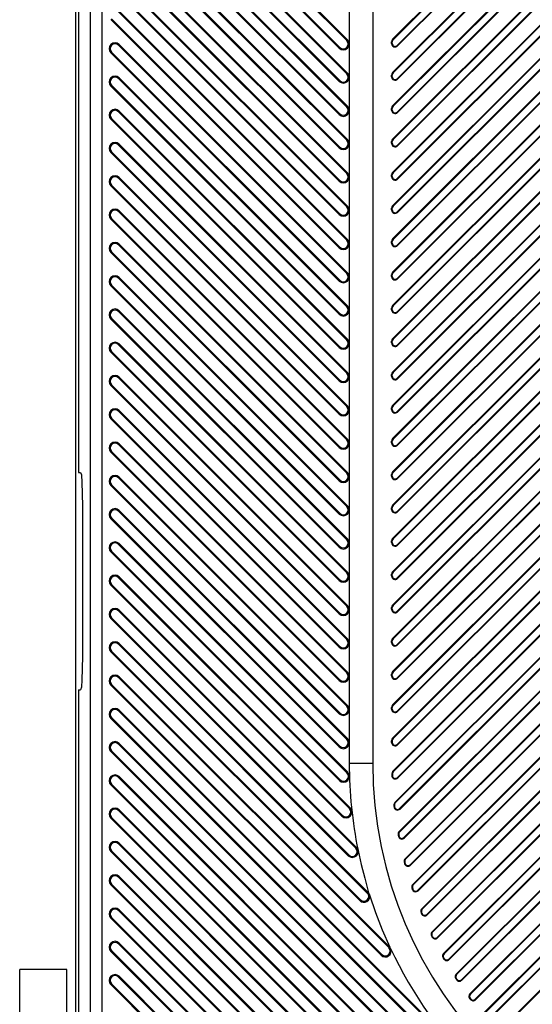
# Model space of a CAD drawing. Header units: millimetres. Extents: x 0 to 559, y 0 to 432.
# Tile 12 of 30: x 264 to 275, y 62 to 83. Entities that reach past the tile are written whole.
import ezdxf

# ---------------------------------------------------------------- set-up
doc = ezdxf.new("R2010")
doc.units = ezdxf.units.MM
doc.header["$LTSCALE"] = 30.734
doc.layers.get('0').update_dxf_attribs({"linetype": 'CONTINUOUS'})

msp = doc.modelspace()

# ---------------------------------------------------------------- linework, layer by layer
at = {"color": 7, "linetype": 'CONTINUOUS'}
for p, q in [((265.2026, 185.2031), (265.2026, 61.4528)), ((265.2661, 185.2032), (265.2661, 73.5136)), ((265.5118, 180.4536), (265.5118, 57.9536)), ((265.7614, 180.4536), (265.7614, 57.9536)), ((271.0161, 117.2649), (271.0161, 67.3286)), ((271.5161, 116.7768), (271.5161, 67.3286)), ((271.938, 82.715), (288.488, 99.265)), ((288.4974, 99.2557), (271.9474, 82.7057)), ((272.0347, 82.583), (288.5847, 99.133)), ((272.0441, 82.5736), (288.5941, 99.1236)), ((271.938, 82.0079), (288.488, 98.5579)), ((288.4974, 98.5486), (271.9474, 81.9986)), ((272.0347, 81.8759), (288.5847, 98.4259)), ((272.0441, 81.8665), (288.5941, 98.4165)), ((271.938, 81.3008), (288.488, 97.8508)), ((288.4974, 97.8415), (271.9474, 81.2915)), ((272.0347, 81.1687), (288.5847, 97.7187)), ((272.0441, 81.1594), (288.5941, 97.7094)), ((271.938, 80.5937), (288.488, 97.1437)), ((288.4974, 97.1344), (271.9474, 80.5844)), ((272.0347, 80.4616), (288.5847, 97.0116)), ((272.0441, 80.4523), (288.5941, 97.0023)), ((271.938, 79.8866), (288.488, 96.4366)), ((288.4974, 96.4272), (271.9474, 79.8772)), ((272.0347, 79.7545), (288.5847, 96.3045)), ((272.0441, 79.7452), (288.5941, 96.2952)), ((271.938, 79.1795), (288.488, 95.7295)), ((288.4974, 95.7201), (271.9474, 79.1701)), ((272.0347, 79.0474), (288.5847, 95.5974)), ((272.0441, 79.0381), (288.5941, 95.5881)), ((271.938, 78.4724), (288.488, 95.0224)), ((288.4974, 95.013), (271.9474, 78.463)), ((272.0347, 78.3403), (288.5847, 94.8903)), ((272.0441, 78.331), (288.5941, 94.881)), ((271.938, 77.7653), (288.488, 94.3153)), ((288.4974, 94.3059), (271.9474, 77.7559)), ((272.0347, 77.6332), (288.5847, 94.1832)), ((272.0441, 77.6239), (288.5941, 94.1739)), ((271.938, 77.0582), (288.488, 93.6082)), ((288.4974, 93.5988), (271.9474, 77.0488)), ((272.0347, 76.9261), (288.5847, 93.4761)), ((272.0441, 76.9168), (288.5941, 93.4668)), ((271.938, 76.3511), (288.488, 92.9011)), ((288.4974, 92.8917), (271.9474, 76.3417)), ((272.0347, 76.219), (288.5847, 92.769)), ((272.0441, 76.2096), (288.5941, 92.7596)), ((271.938, 75.644), (288.488, 92.194)), ((288.4974, 92.1846), (271.9474, 75.6346)), ((272.0347, 75.5119), (288.5847, 92.0619)), ((272.0441, 75.5025), (288.5941, 92.0525)), ((271.938, 74.9369), (288.488, 91.4869)), ((288.4974, 91.4775), (271.9474, 74.9275)), ((272.0347, 74.8048), (288.5847, 91.3548)), ((272.0441, 74.7954), (288.5941, 91.3454)), ((271.938, 74.2297), (288.488, 90.7797)), ((288.4974, 90.7704), (271.9474, 74.2204)), ((272.0347, 74.0977), (288.5847, 90.6477)), ((272.0441, 74.0883), (288.5941, 90.6383)), ((271.938, 73.5226), (288.488, 90.0726)), ((288.4974, 90.0633), (271.9474, 73.5133)), ((272.0347, 73.3906), (288.5847, 89.9406)), ((272.0441, 73.3812), (288.5941, 89.9312)), ((271.938, 72.8155), (288.488, 89.3655)), ((288.4974, 89.3562), (271.9474, 72.8062)), ((272.0347, 72.6835), (288.5847, 89.2335)), ((272.0441, 72.6741), (288.5941, 89.2241)), ((271.938, 72.1084), (288.488, 88.6584)), ((288.4974, 88.6491), (271.9474, 72.0991)), ((272.0347, 71.9764), (288.5847, 88.5264)), ((272.0441, 71.967), (288.5941, 88.517)), ((271.938, 71.4013), (288.488, 87.9513)), ((288.4974, 87.942), (271.9474, 71.392)), ((272.0347, 71.2692), (288.5847, 87.8192)), ((272.0441, 71.2599), (288.5941, 87.8099)), ((270.964, 82.6896), (266.114, 87.5396)), ((266.1295, 87.555), (270.9795, 82.705)), ((265.9527, 87.3783), (270.8027, 82.5283)), ((265.9681, 87.3937), (270.8181, 82.5437)), ((271.938, 70.6942), (288.488, 87.2442)), ((288.4974, 87.2349), (271.9474, 70.6849)), ((272.0347, 70.5621), (288.5847, 87.1121)), ((272.0441, 70.5528), (288.5941, 87.1028)), ((270.964, 81.9825), (266.114, 86.8325)), ((266.1295, 86.8479), (270.9795, 81.9979)), ((265.9527, 86.6712), (270.8027, 81.8212)), ((265.9681, 86.6866), (270.8181, 81.8366)), ((271.938, 69.9871), (288.488, 86.5371)), ((288.4974, 86.5278), (271.9474, 69.9778)), ((272.0347, 69.855), (288.5847, 86.405)), ((272.0441, 69.8457), (288.5941, 86.3957)), ((270.964, 81.2754), (266.114, 86.1254)), ((266.1295, 86.1408), (270.9795, 81.2908)), ((265.9527, 85.964), (270.8027, 81.114)), ((265.9681, 85.9795), (270.8181, 81.1295)), ((271.938, 69.28), (288.488, 85.83)), ((288.4974, 85.8206), (271.9474, 69.2706)), ((272.0347, 69.1479), (288.5847, 85.6979)), ((272.0441, 69.1386), (288.5941, 85.6886)), ((270.964, 80.5682), (266.114, 85.4182)), ((266.1295, 85.4337), (270.9795, 80.5837)), ((265.9527, 85.2569), (270.8027, 80.4069)), ((265.9681, 85.2724), (270.8181, 80.4224)), ((271.938, 68.5729), (288.488, 85.1229)), ((288.4974, 85.1135), (271.9474, 68.5635)), ((272.0347, 68.4408), (288.5847, 84.9908)), ((272.0441, 68.4315), (288.5941, 84.9815)), ((266.1295, 84.7266), (270.9795, 79.8766)), ((265.9527, 84.5498), (270.8027, 79.6998)), ((265.9681, 84.5653), (270.8181, 79.7153)), ((270.964, 79.8611), (266.114, 84.7111)), ((271.938, 67.8658), (288.488, 84.4158)), ((288.4974, 84.4064), (271.9474, 67.8564)), ((272.0347, 67.7337), (288.5847, 84.2837)), ((272.0441, 67.7244), (288.5941, 84.2744)), ((270.964, 79.154), (266.114, 84.004)), ((266.1295, 84.0195), (270.9795, 79.1695)), ((265.9527, 83.8427), (270.8027, 78.9927)), ((265.9681, 83.8582), (270.8181, 79.0082)), ((271.941, 67.1616), (288.488, 83.7087)), ((288.4974, 83.6993), (271.9503, 67.1523)), ((272.0387, 67.0305), (288.5847, 83.5766)), ((272.048, 67.0212), (288.5941, 83.5673)), ((270.964, 78.4469), (266.114, 83.2969)), ((266.1295, 83.3124), (270.9795, 78.4624)), ((265.9527, 83.1356), (270.8027, 78.2856)), ((265.9681, 83.1511), (270.8181, 78.3011)), ((271.9853, 66.4988), (288.488, 83.0016)), ((288.4974, 82.9922), (271.9946, 66.4894)), ((272.0855, 66.3702), (288.5847, 82.8695)), ((272.0948, 66.3609), (288.5941, 82.8602)), ((270.9795, 82.705), (270.964, 82.6896)), ((271.9293, 82.662), (271.9161, 82.662)), ((271.9161, 82.6266), (271.9161, 82.662)), ((271.9293, 82.6266), (271.9293, 82.662)), ((271.9474, 82.7057), (271.938, 82.715)), ((265.9527, 82.4285), (265.9681, 82.444)), ((265.9527, 82.4285), (270.8027, 77.5785)), ((265.9681, 82.444), (270.8181, 77.594)), ((266.114, 82.5898), (266.1295, 82.6053)), ((270.964, 77.7398), (266.114, 82.5898)), ((266.1295, 82.6053), (270.9795, 77.7553)), ((270.8181, 82.5437), (270.8027, 82.5283)), ((271.9161, 82.6266), (271.9293, 82.6266)), ((272.0441, 82.5736), (272.0347, 82.583)), ((272.0751, 65.8816), (288.488, 82.2945)), ((288.4974, 82.2851), (272.0845, 65.8722)), ((271.9474, 81.9986), (271.938, 82.0079)), ((272.1774, 65.755), (288.5847, 82.1624)), ((272.1867, 65.7457), (288.5941, 82.153)), ((266.114, 81.8827), (266.1295, 81.8982)), ((270.964, 77.0327), (266.114, 81.8827)), ((266.1295, 81.8982), (270.9795, 77.0482)), ((270.8181, 81.8366), (270.8027, 81.8212)), ((270.9795, 81.9979), (270.964, 81.9825)), ((271.9293, 81.9549), (271.9161, 81.9549)), ((271.9161, 81.9195), (271.9161, 81.9549)), ((271.9161, 81.9195), (271.9293, 81.9195)), ((271.9293, 81.9195), (271.9293, 81.9549)), ((272.0441, 81.8665), (272.0347, 81.8759)), ((265.9527, 81.7214), (265.9681, 81.7369)), ((265.9527, 81.7214), (270.8027, 76.8714)), ((265.9681, 81.7369), (270.8181, 76.8869)), ((272.2034, 65.3027), (288.488, 81.5874)), ((288.4974, 81.578), (272.2128, 65.2934)), ((272.3075, 65.178), (288.5847, 81.4553)), ((272.3168, 65.1687), (288.5941, 81.4459)), ((266.114, 81.1756), (266.1295, 81.1911)), ((270.964, 76.3256), (266.114, 81.1756)), ((266.1295, 81.1911), (270.9795, 76.3411)), ((270.9795, 81.2908), (270.964, 81.2754)), ((271.9293, 81.2478), (271.9161, 81.2478)), ((271.9161, 81.2124), (271.9161, 81.2478)), ((271.9161, 81.2124), (271.9293, 81.2124)), ((271.9293, 81.2124), (271.9293, 81.2478)), ((271.9474, 81.2915), (271.938, 81.3008)), ((272.0441, 81.1594), (272.0347, 81.1687)), ((265.9527, 81.0143), (265.9681, 81.0298)), ((265.9527, 81.0143), (270.8027, 76.1643)), ((265.9681, 81.0298), (270.8181, 76.1798)), ((270.8181, 81.1295), (270.8027, 81.114)), ((272.3652, 64.7574), (288.488, 80.8803)), ((288.4974, 80.8709), (272.3745, 64.748)), ((270.9795, 80.5837), (270.964, 80.5682)), ((271.9293, 80.5407), (271.9161, 80.5407)), ((271.9161, 80.5053), (271.9161, 80.5407)), ((271.9293, 80.5053), (271.9293, 80.5407)), ((271.9474, 80.5844), (271.938, 80.5937)), ((272.4708, 64.6342), (288.5847, 80.7482)), ((272.4801, 64.6249), (288.5941, 80.7388)), ((266.114, 80.4685), (266.1295, 80.484)), ((270.964, 75.6185), (266.114, 80.4685)), ((266.1295, 80.484), (270.9795, 75.634)), ((270.8181, 80.4224), (270.8027, 80.4069)), ((271.9161, 80.5053), (271.9293, 80.5053)), ((272.0441, 80.4523), (272.0347, 80.4616)), ((265.9527, 80.3072), (265.9681, 80.3227)), ((265.9527, 80.3072), (270.8027, 75.4572)), ((265.9681, 80.3227), (270.8181, 75.4727)), ((272.5568, 64.2419), (288.488, 80.1731)), ((288.4974, 80.1638), (272.5662, 64.2326)), ((272.6638, 64.1202), (288.5847, 80.0411)), ((272.6732, 64.1108), (288.5941, 80.0317)), ((266.114, 79.7614), (266.1295, 79.7769)), ((270.964, 74.9114), (266.114, 79.7614)), ((266.1295, 79.7769), (270.9795, 74.9269)), ((270.8181, 79.7153), (270.8027, 79.6998)), ((270.9795, 79.8766), (270.964, 79.8611)), ((271.9293, 79.8336), (271.9161, 79.8336)), ((271.9161, 79.7982), (271.9161, 79.8336)), ((271.9161, 79.7982), (271.9293, 79.7982)), ((271.9293, 79.7982), (271.9293, 79.8336)), ((271.9474, 79.8772), (271.938, 79.8866)), ((272.0441, 79.7452), (272.0347, 79.7545)), ((265.9527, 79.6001), (265.9681, 79.6156)), ((265.9527, 79.6001), (270.8027, 74.7501)), ((265.9681, 79.6156), (270.8181, 74.7656)), ((272.7757, 63.7537), (288.488, 79.466)), ((288.4974, 79.4567), (272.7851, 63.7444)), ((272.884, 63.6333), (288.5847, 79.334)), ((272.8934, 63.6239), (288.5941, 79.3246)), ((270.9795, 79.1695), (270.964, 79.154)), ((271.9293, 79.1265), (271.9161, 79.1265)), ((271.9161, 79.0911), (271.9161, 79.1265)), ((271.9161, 79.0911), (271.9293, 79.0911)), ((271.9293, 79.0911), (271.9293, 79.1265)), ((271.9474, 79.1701), (271.938, 79.1795)), ((265.9527, 78.893), (265.9681, 78.9084)), ((265.9527, 78.893), (270.8027, 74.043)), ((265.9681, 78.9084), (270.8181, 74.0584)), ((266.114, 79.0543), (266.1295, 79.0698)), ((270.964, 74.2043), (266.114, 79.0543)), ((266.1295, 79.0698), (270.9795, 74.2198)), ((270.8181, 79.0082), (270.8027, 78.9927)), ((272.0441, 79.0381), (272.0347, 79.0474)), ((273.0199, 63.2908), (288.488, 78.7589)), ((288.4974, 78.7496), (273.0293, 63.2815)), ((270.9795, 78.4624), (270.964, 78.4469)), ((271.9474, 78.463), (271.938, 78.4724)), ((273.1295, 63.1716), (288.5847, 78.6269)), ((273.1388, 63.1622), (288.5941, 78.6175)), ((266.114, 78.3472), (266.1295, 78.3626)), ((270.964, 73.4972), (266.114, 78.3472)), ((266.1295, 78.3626), (270.9795, 73.5126)), ((270.8181, 78.3011), (270.8027, 78.2856)), ((271.9293, 78.4194), (271.9161, 78.4194)), ((271.9161, 78.384), (271.9161, 78.4194)), ((271.9161, 78.384), (271.9293, 78.384)), ((271.9293, 78.384), (271.9293, 78.4194)), ((272.0441, 78.331), (272.0347, 78.3403)), ((265.9527, 78.1859), (265.9681, 78.2013)), ((265.9527, 78.1859), (270.8027, 73.3359)), ((265.9681, 78.2013), (270.8181, 73.3513)), ((273.288, 62.8518), (288.488, 78.0518)), ((288.4974, 78.0425), (273.2973, 62.8424)), ((273.3987, 62.7337), (288.5847, 77.9198)), ((273.4081, 62.7244), (288.5941, 77.9104)), ((266.114, 77.6401), (266.1295, 77.6555)), ((270.964, 72.7901), (266.114, 77.6401)), ((266.1295, 77.6555), (270.9795, 72.8055)), ((270.9795, 77.7553), (270.964, 77.7398)), ((271.9293, 77.7122), (271.9161, 77.7122)), ((271.9161, 77.6769), (271.9161, 77.7122)), ((271.9161, 77.6769), (271.9293, 77.6769)), ((271.9293, 77.6769), (271.9293, 77.7122)), ((271.9474, 77.7559), (271.938, 77.7653)), ((272.0441, 77.6239), (272.0347, 77.6332)), ((265.9527, 77.4788), (265.9681, 77.4942)), ((265.9527, 77.4788), (270.8027, 72.6288)), ((265.9681, 77.4942), (270.8181, 72.6442)), ((270.8181, 77.594), (270.8027, 77.5785)), ((273.5789, 62.4356), (288.488, 77.3447)), ((288.4974, 77.3354), (273.5882, 62.4262)), ((273.6907, 62.3186), (288.5847, 77.2126)), ((273.7001, 62.3093), (288.5941, 77.2033)), ((270.9795, 77.0482), (270.964, 77.0327)), ((271.9293, 77.0051), (271.9161, 77.0051)), ((271.9161, 76.9698), (271.9161, 77.0051)), ((271.9293, 76.9698), (271.9293, 77.0051)), ((271.9474, 77.0488), (271.938, 77.0582)), ((265.9527, 76.7717), (265.9681, 76.7871)), ((265.9681, 76.7871), (270.8181, 71.9371)), ((266.114, 76.933), (266.1295, 76.9484)), ((270.964, 72.083), (266.114, 76.933)), ((266.1295, 76.9484), (270.9795, 72.0984)), ((270.8181, 76.8869), (270.8027, 76.8714)), ((271.9161, 76.9698), (271.9293, 76.9698)), ((272.0441, 76.9168), (272.0347, 76.9261)), ((265.9527, 76.7717), (270.8027, 71.9217)), ((273.8918, 62.0414), (288.488, 76.6376)), ((288.4974, 76.6283), (273.9012, 62.0321)), ((274.0048, 61.9255), (288.5847, 76.5055)), ((274.0141, 61.9162), (288.5941, 76.4962)), ((266.114, 76.2259), (266.1295, 76.2413)), ((270.964, 71.3759), (266.114, 76.2259)), ((266.1295, 76.2413), (270.9795, 71.3913)), ((270.8181, 76.1798), (270.8027, 76.1643)), ((270.9795, 76.3411), (270.964, 76.3256)), ((271.9293, 76.298), (271.9161, 76.298)), ((271.9161, 76.2627), (271.9161, 76.298)), ((271.9161, 76.2627), (271.9293, 76.2627)), ((271.9293, 76.2627), (271.9293, 76.298)), ((271.9474, 76.3417), (271.938, 76.3511)), ((272.0441, 76.2096), (272.0347, 76.219)), ((265.9527, 76.0646), (265.9681, 76.08)), ((265.9527, 76.0646), (270.8027, 71.2146)), ((265.9681, 76.08), (270.8181, 71.23)), ((274.2264, 61.6689), (288.488, 75.9305)), ((288.4974, 75.9212), (274.2357, 61.6595)), ((266.114, 75.5188), (266.1295, 75.5342)), ((266.1295, 75.5342), (270.9795, 70.6842)), ((270.9795, 75.634), (270.964, 75.6185)), ((271.9293, 75.5909), (271.9161, 75.5909)), ((271.9161, 75.5556), (271.9161, 75.5909)), ((271.9161, 75.5556), (271.9293, 75.5556)), ((271.9293, 75.5556), (271.9293, 75.5909)), ((271.9474, 75.6346), (271.938, 75.644)), ((265.9527, 75.3574), (265.9681, 75.3729)), ((265.9527, 75.3574), (270.8027, 70.5074)), ((265.9681, 75.3729), (270.8181, 70.5229)), ((270.964, 70.6688), (266.114, 75.5188)), ((270.8181, 75.4727), (270.8027, 75.4572)), ((272.0441, 75.5025), (272.0347, 75.5119)), ((270.9795, 74.9269), (270.964, 74.9114)), ((271.9474, 74.9275), (271.938, 74.9369)), ((266.114, 74.8116), (266.1295, 74.8271)), ((270.964, 69.9616), (266.114, 74.8116)), ((266.1295, 74.8271), (270.9795, 69.9771)), ((270.8181, 74.7656), (270.8027, 74.7501)), ((271.9293, 74.8838), (271.9161, 74.8838)), ((271.9161, 74.8485), (271.9161, 74.8838)), ((271.9161, 74.8485), (271.9293, 74.8485)), ((271.9293, 74.8485), (271.9293, 74.8838)), ((272.0441, 74.7954), (272.0347, 74.8048)), ((265.9527, 74.6503), (265.9681, 74.6658)), ((265.9527, 74.6503), (270.8027, 69.8003)), ((265.9681, 74.6658), (270.8181, 69.8158)), ((266.114, 74.1045), (266.1295, 74.12)), ((270.964, 69.2545), (266.114, 74.1045)), ((266.1295, 74.12), (270.9795, 69.27)), ((270.8181, 74.0584), (270.8027, 74.043)), ((270.9795, 74.2198), (270.964, 74.2043)), ((271.9293, 74.1767), (271.9161, 74.1767)), ((271.9161, 74.1414), (271.9161, 74.1767)), ((271.9161, 74.1414), (271.9293, 74.1414)), ((271.9293, 74.1414), (271.9293, 74.1767)), ((271.9474, 74.2204), (271.938, 74.2297)), ((272.0441, 74.0883), (272.0347, 74.0977)), ((265.9527, 73.9432), (265.9681, 73.9587)), ((265.9527, 73.9432), (270.8027, 69.0932)), ((265.9681, 73.9587), (270.8181, 69.1087)), ((265.2661, 73.5136), (265.3109, 73.5136)), ((270.9795, 73.5126), (270.964, 73.4972)), ((271.9293, 73.4696), (271.9161, 73.4696)), ((271.9161, 73.4343), (271.9161, 73.4696)), ((271.9161, 73.4343), (271.9293, 73.4343)), ((271.9293, 73.4343), (271.9293, 73.4696)), ((271.9474, 73.5133), (271.938, 73.5226)), ((265.9527, 73.2361), (265.9681, 73.2516)), ((265.9527, 73.2361), (270.8027, 68.3861)), ((265.9681, 73.2516), (270.8181, 68.4016)), ((266.114, 73.3974), (266.1295, 73.4129)), ((270.964, 68.5474), (266.114, 73.3974)), ((266.1295, 73.4129), (270.9795, 68.5629)), ((270.8181, 73.3513), (270.8027, 73.3359)), ((272.0441, 73.3812), (272.0347, 73.3906)), ((270.9795, 72.8055), (270.964, 72.7901)), ((271.9474, 72.8062), (271.938, 72.8155)), ((265.3489, 72.7886), (265.3489, 69.6186)), ((266.114, 72.6903), (266.1295, 72.7058)), ((270.964, 67.8403), (266.114, 72.6903)), ((266.1295, 72.7058), (270.9795, 67.8558)), ((270.8181, 72.6442), (270.8027, 72.6288)), ((271.9293, 72.7625), (271.9161, 72.7625)), ((271.9161, 72.7271), (271.9161, 72.7625)), ((271.9161, 72.7271), (271.9293, 72.7271)), ((271.9293, 72.7271), (271.9293, 72.7625)), ((272.0441, 72.6741), (272.0347, 72.6835)), ((265.9527, 72.529), (265.9681, 72.5445)), ((265.9527, 72.529), (270.8027, 67.679)), ((265.9681, 72.5445), (270.8181, 67.6945)), ((266.114, 71.9832), (266.1295, 71.9987)), ((270.9679, 67.1293), (266.114, 71.9832)), ((266.1295, 71.9987), (270.9834, 67.1447)), ((270.9795, 72.0984), (270.964, 72.083)), ((271.9293, 72.0554), (271.9161, 72.0554)), ((271.9161, 72.02), (271.9161, 72.0554)), ((271.9161, 72.02), (271.9293, 72.02)), ((271.9293, 72.02), (271.9293, 72.0554)), ((271.9474, 72.0991), (271.938, 72.1084)), ((272.0441, 71.967), (272.0347, 71.9764)), ((265.9527, 71.8219), (265.9681, 71.8374)), ((265.9527, 71.8219), (270.8066, 66.968)), ((265.9681, 71.8374), (270.8221, 66.9834)), ((270.8181, 71.9371), (270.8027, 71.9217)), ((270.9795, 71.3913), (270.964, 71.3759)), ((271.9293, 71.3483), (271.9161, 71.3483)), ((271.9161, 71.3129), (271.9161, 71.3483)), ((271.9293, 71.3129), (271.9293, 71.3483)), ((271.9474, 71.392), (271.938, 71.4013)), ((265.9527, 71.1148), (265.9681, 71.1303)), ((265.9681, 71.1303), (270.8752, 66.2232)), ((266.114, 71.2761), (266.1295, 71.2916)), ((271.021, 66.3691), (266.114, 71.2761)), ((266.1295, 71.2916), (271.0365, 66.3846)), ((270.8181, 71.23), (270.8027, 71.2146)), ((271.9161, 71.3129), (271.9293, 71.3129)), ((272.0441, 71.2599), (272.0347, 71.2692)), ((265.9527, 71.1148), (270.8597, 66.2078)), ((266.114, 70.569), (266.1295, 70.5845)), ((271.1526, 65.5304), (266.114, 70.569)), ((266.1295, 70.5845), (271.1681, 65.5458)), ((270.8181, 70.5229), (270.8027, 70.5074)), ((270.9795, 70.6842), (270.964, 70.6688)), ((271.9293, 70.6412), (271.9161, 70.6412)), ((271.9161, 70.6058), (271.9161, 70.6412)), ((271.9161, 70.6058), (271.9293, 70.6058)), ((271.9293, 70.6058), (271.9293, 70.6412)), ((271.9474, 70.6849), (271.938, 70.6942)), ((272.0441, 70.5528), (272.0347, 70.5621)), ((265.9527, 70.4077), (265.9681, 70.4232)), ((265.9527, 70.4077), (270.9913, 65.3691)), ((265.9681, 70.4232), (271.0068, 65.3845)), ((266.114, 69.8619), (266.1295, 69.8774)), ((266.1295, 69.8774), (271.4254, 64.5814)), ((270.9795, 69.9771), (270.964, 69.9616)), ((271.9293, 69.9341), (271.9161, 69.9341)), ((271.9161, 69.8987), (271.9161, 69.9341)), ((271.9161, 69.8987), (271.9293, 69.8987)), ((271.9293, 69.8987), (271.9293, 69.9341)), ((271.9474, 69.9778), (271.938, 69.9871)), ((265.9527, 69.7006), (265.9681, 69.7161)), ((265.9527, 69.7006), (271.2386, 64.4147)), ((265.9681, 69.7161), (271.2541, 64.4301)), ((271.3999, 64.576), (266.114, 69.8619)), ((270.8181, 69.8158), (270.8027, 69.8003)), ((272.0441, 69.8457), (272.0347, 69.855)), ((270.9795, 69.27), (270.964, 69.2545)), ((271.9474, 69.2706), (271.938, 69.28)), ((266.114, 69.1548), (266.1295, 69.1703)), ((271.8538, 63.415), (266.114, 69.1548)), ((266.1295, 69.1703), (271.8764, 63.4233)), ((270.8181, 69.1087), (270.8027, 69.0932)), ((271.9293, 69.227), (271.9161, 69.227)), ((271.9161, 69.1916), (271.9161, 69.227)), ((271.9161, 69.1916), (271.9293, 69.1916)), ((271.9293, 69.1916), (271.9293, 69.227)), ((272.0441, 69.1386), (272.0347, 69.1479)), ((265.2661, 68.8936), (265.3109, 68.8936)), ((265.2661, 68.8936), (265.2661, 61.4528)), ((265.9527, 68.9935), (265.9681, 69.0089)), ((265.9527, 68.9935), (271.6925, 63.2536)), ((265.9681, 69.0089), (271.708, 63.2691)), ((266.114, 68.4477), (266.1295, 68.4632)), ((273.029, 61.5326), (266.114, 68.4477)), ((266.1295, 68.4632), (273.0454, 61.5472)), ((270.9795, 68.5629), (270.964, 68.5474)), ((271.9293, 68.5199), (271.9161, 68.5199)), ((271.9161, 68.4845), (271.9161, 68.5199)), ((271.9161, 68.4845), (271.9293, 68.4845)), ((271.9293, 68.4845), (271.9293, 68.5199)), ((271.9474, 68.5635), (271.938, 68.5729)), ((272.0441, 68.4315), (272.0347, 68.4408)), ((265.9527, 68.2864), (265.9681, 68.3018)), ((265.9527, 68.2864), (276.2855, 57.9536)), ((265.9681, 68.3018), (277.2638, 57.0062)), ((270.8181, 68.4016), (270.8027, 68.3861)), ((270.9795, 67.8558), (270.964, 67.8403)), ((271.9293, 67.8128), (271.9161, 67.8128)), ((271.9161, 67.7774), (271.9161, 67.8128)), ((271.9293, 67.8128), (271.9293, 67.7774)), ((271.9474, 67.8564), (271.938, 67.8658)), ((265.9527, 67.5793), (265.9681, 67.5947)), ((265.9527, 67.5793), (275.5784, 57.9536)), ((265.9681, 67.5947), (276.5566, 57.0062)), ((266.114, 67.7406), (266.1295, 67.756)), ((276.7025, 57.1521), (266.114, 67.7406)), ((266.1295, 67.756), (275.9319, 57.9536)), ((270.8181, 67.6945), (270.8027, 67.679)), ((271.9161, 67.7774), (271.9293, 67.7774)), ((272.0441, 67.7244), (272.0347, 67.7337)), ((271.5161, 67.3286), (271.0161, 67.3286)), ((271.9503, 67.1523), (271.941, 67.1616)), ((266.114, 67.0335), (266.1295, 67.0489)), ((275.9954, 57.1521), (266.114, 67.0335)), ((266.1295, 67.0489), (275.2248, 57.9536)), ((270.8221, 66.9834), (270.8066, 66.968)), ((270.9834, 67.1447), (270.9679, 67.1293)), ((271.9322, 67.1069), (271.919, 67.1066)), ((271.92, 67.0719), (271.9332, 67.0723)), ((272.048, 67.0212), (272.0387, 67.0305)), ((265.9527, 66.8722), (265.9681, 66.8876)), ((265.9527, 66.8722), (274.8713, 57.9536)), ((265.9681, 66.8876), (275.8495, 57.0062)), ((266.114, 66.3264), (266.1295, 66.3418)), ((275.2883, 57.1521), (266.114, 66.3264)), ((266.1295, 66.3418), (274.5177, 57.9536)), ((271.0365, 66.3846), (271.021, 66.3691)), ((271.9769, 66.4392), (271.9637, 66.4378)), ((271.9672, 66.4056), (271.9804, 66.4071)), ((271.9946, 66.4894), (271.9853, 66.4988)), ((272.0948, 66.3609), (272.0855, 66.3702)), ((265.9527, 66.1651), (265.9681, 66.1805)), ((265.9527, 66.1651), (274.1641, 57.9536)), ((265.9681, 66.1805), (275.1424, 57.0062)), ((270.8752, 66.2232), (270.8597, 66.2078)), ((272.0674, 65.8173), (272.0544, 65.8149)), ((272.06, 65.7849), (272.073, 65.7873)), ((272.0845, 65.8722), (272.0751, 65.8816)), ((272.1867, 65.7457), (272.1774, 65.755)), ((266.114, 65.6193), (266.1295, 65.6347)), ((274.5812, 57.1521), (266.114, 65.6193)), ((266.1295, 65.6347), (273.8106, 57.9536)), ((271.1681, 65.5458), (271.1526, 65.5304)), ((265.9527, 65.4579), (265.9681, 65.4734)), ((265.9527, 65.4579), (273.457, 57.9536)), ((265.9681, 65.4734), (274.4353, 57.0062)), ((271.0068, 65.3845), (270.9913, 65.3691)), ((272.2128, 65.2934), (272.2034, 65.3027)), ((272.1967, 65.2342), (272.1839, 65.2309)), ((272.1913, 65.2026), (272.204, 65.206)), ((272.3168, 65.1687), (272.3075, 65.178)), ((266.114, 64.9122), (266.1295, 64.9276)), ((273.8741, 57.1521), (266.114, 64.9122)), ((266.1295, 64.9276), (273.1035, 57.9536)), ((265.9527, 64.7508), (265.9681, 64.7663)), ((265.9527, 64.7508), (272.7499, 57.9536)), ((265.9681, 64.7663), (273.7282, 57.0062)), ((272.3596, 64.6848), (272.3471, 64.6806)), ((272.356, 64.6539), (272.3686, 64.6581)), ((272.3745, 64.748), (272.3652, 64.7574)), ((271.4154, 64.5914), (271.3999, 64.576)), ((272.4801, 64.6249), (272.4708, 64.6342)), ((271.2541, 64.4301), (271.2386, 64.4147)), ((272.5662, 64.2326), (272.5568, 64.2419)), ((265.9527, 64.0437), (265.9681, 64.0592)), ((265.9527, 64.0437), (272.0428, 57.9536)), ((265.9681, 64.0592), (273.0211, 57.0062)), ((266.114, 64.205), (266.1295, 64.2205)), ((273.167, 57.1521), (266.114, 64.205)), ((266.1295, 64.2205), (272.3964, 57.9536)), ((272.5527, 64.1654), (272.5404, 64.1604)), ((272.5509, 64.1352), (272.5631, 64.1402)), ((272.6732, 64.1108), (272.6638, 64.1202)), ((272.7732, 63.6736), (272.7613, 63.6678)), ((272.7731, 63.6438), (272.7849, 63.6497)), ((272.7851, 63.7444), (272.7757, 63.7537)), ((272.8934, 63.6239), (272.884, 63.6333)), ((266.114, 63.4979), (266.1295, 63.5134)), ((272.4599, 57.1521), (266.114, 63.4979)), ((266.1295, 63.5134), (271.6893, 57.9536)), ((271.8693, 63.4304), (271.8538, 63.415)), ((265.9527, 63.3366), (265.9681, 63.3521)), ((265.9527, 63.3366), (271.3357, 57.9536)), ((265.9681, 63.3521), (272.314, 57.0062)), ((271.708, 63.2691), (271.6925, 63.2536)), ((273.0192, 63.2072), (273.0078, 63.2007)), ((273.0293, 63.2815), (273.0199, 63.2908)), ((273.0207, 63.178), (273.0322, 63.1846)), ((273.1388, 63.1622), (273.1295, 63.1716)), ((265.0161, 62.9536), (264.0161, 62.9536)), ((264.0161, 52.4536), (264.0161, 62.9536)), ((265.0161, 52.4536), (265.0161, 62.9536)), ((266.114, 62.7908), (266.1295, 62.8063)), ((271.7527, 57.1521), (266.114, 62.7908)), ((266.1295, 62.8063), (270.9822, 57.9536)), ((273.2893, 62.7649), (273.2783, 62.7577)), ((273.2973, 62.8424), (273.288, 62.8518)), ((265.9527, 62.6295), (265.9681, 62.645)), ((265.9527, 62.6295), (270.6286, 57.9536)), ((265.9681, 62.645), (271.6069, 57.0062)), ((273.2924, 62.7362), (273.3034, 62.7434)), ((273.4081, 62.7244), (273.3987, 62.7337)), ((273.5824, 62.3456), (273.5718, 62.3377)), ((273.5882, 62.4262), (273.5789, 62.4356)), ((273.587, 62.3173), (273.5976, 62.3252)), ((273.7001, 62.3093), (273.6907, 62.3186))]:
    msp.add_line(p, q, dxfattribs=at)
for points in [[(265.3109, 73.5136), (265.3255, 73.4583), (265.3378, 73.301), (265.346, 73.0659), (265.3489, 72.7886)], [(265.3489, 69.6186), (265.346, 69.3413), (265.3378, 69.1061), (265.3255, 68.9489), (265.3109, 68.8936)], [(271.2022, 65.4824), (271.268, 65.1844), (271.3437, 64.8887), (271.4254, 64.5814)], [(271.4145, 64.5905), (271.4291, 64.5741), (271.4387, 64.5589), (271.4462, 64.5407)], [(271.4462, 64.5407), (271.5736, 64.1656), (271.717, 63.7964), (271.8764, 63.4233)], [(271.8688, 63.4299), (271.8792, 63.4188), (271.8872, 63.4077), (271.894, 63.3952)]]:
    msp.add_lwpolyline(points, dxfattribs=at)
for centre, radius, start, end in [((266.0411, 82.5169), 0.125, 45, 225), ((270.8911, 82.6166), 0.125, 225, 45), ((270.8911, 82.6166), 0.1031, 225, 45), ((271.9911, 82.662), 0.075, 135, 180), ((271.9911, 82.662), 0.0618, 135, 180), ((266.0411, 82.5169), 0.1031, 45, 225), ((271.9911, 82.6266), 0.075, 180, 315), ((271.9911, 82.6266), 0.0618, 180, 315), ((271.9911, 81.9549), 0.075, 135, 180), ((266.0411, 81.8098), 0.125, 45, 225), ((266.0411, 81.8098), 0.1031, 45, 225), ((270.8911, 81.9095), 0.125, 225, 45), ((270.8911, 81.9095), 0.1031, 225, 45), ((271.9911, 81.9195), 0.075, 180, 315), ((271.9911, 81.9549), 0.0618, 135, 180), ((271.9911, 81.9195), 0.0618, 180, 315), ((266.0411, 81.1027), 0.125, 45, 225), ((266.0411, 81.1027), 0.1031, 45, 225), ((270.8911, 81.2024), 0.125, 225, 45), ((270.8911, 81.2024), 0.1031, 225, 45), ((271.9911, 81.2478), 0.075, 135, 180), ((271.9911, 81.2124), 0.075, 180, 315), ((271.9911, 81.2478), 0.0618, 135, 180), ((271.9911, 81.2124), 0.0618, 180, 315), ((270.8911, 80.4953), 0.125, 225, 45), ((270.8911, 80.4953), 0.1031, 225, 45), ((271.9911, 80.5407), 0.075, 135, 180), ((271.9911, 80.5407), 0.0618, 135, 180), ((266.0411, 80.3956), 0.125, 45, 225), ((266.0411, 80.3956), 0.1031, 45, 225), ((271.9911, 80.5053), 0.075, 180, 315), ((271.9911, 80.5053), 0.0618, 180, 315), ((266.0411, 79.6885), 0.125, 45, 225), ((266.0411, 79.6885), 0.1031, 45, 225), ((270.8911, 79.7882), 0.125, 225, 45), ((270.8911, 79.7882), 0.1031, 225, 45), ((271.9911, 79.8336), 0.075, 135, 180), ((271.9911, 79.7982), 0.075, 180, 315), ((271.9911, 79.8336), 0.0618, 135, 180), ((271.9911, 79.7982), 0.0618, 180, 315), ((266.0411, 78.9814), 0.125, 45, 225), ((266.0411, 78.9814), 0.1031, 45, 225), ((270.8911, 79.0811), 0.125, 225, 45), ((270.8911, 79.0811), 0.1031, 225, 45), ((271.9911, 79.1265), 0.075, 135, 180), ((271.9911, 79.0911), 0.075, 180, 315), ((271.9911, 79.1265), 0.0618, 135, 180), ((271.9911, 79.0911), 0.0618, 180, 315), ((270.8911, 78.374), 0.125, 225, 45), ((271.9911, 78.4194), 0.075, 135, 180), ((271.9911, 78.4194), 0.0618, 135, 180), ((266.0411, 78.2743), 0.125, 45, 225), ((266.0411, 78.2743), 0.1031, 45, 225), ((270.8911, 78.374), 0.1031, 225, 45), ((271.9911, 78.384), 0.075, 180, 315), ((271.9911, 78.384), 0.0618, 180, 315), ((266.0411, 77.5672), 0.125, 45, 225), ((266.0411, 77.5672), 0.1031, 45, 225), ((270.8911, 77.6669), 0.125, 225, 45), ((270.8911, 77.6669), 0.1031, 225, 45), ((271.9911, 77.7122), 0.075, 135, 180), ((271.9911, 77.6769), 0.075, 180, 315), ((271.9911, 77.7122), 0.0618, 135, 180), ((271.9911, 77.6769), 0.0618, 180, 315), ((266.0411, 76.86), 0.125, 45, 225), ((270.8911, 76.9598), 0.125, 225, 45), ((270.8911, 76.9598), 0.1031, 225, 45), ((271.9911, 77.0051), 0.075, 135, 180), ((271.9911, 77.0051), 0.0618, 135, 180), ((266.0411, 76.86), 0.1031, 45, 225), ((271.9911, 76.9698), 0.075, 180, 315), ((271.9911, 76.9698), 0.0618, 180, 315), ((266.0411, 76.1529), 0.125, 45, 225), ((266.0411, 76.1529), 0.1031, 45, 225), ((270.8911, 76.2527), 0.125, 225, 45), ((270.8911, 76.2527), 0.1031, 225, 45), ((271.9911, 76.298), 0.075, 135, 180), ((271.9911, 76.2627), 0.075, 180, 315), ((271.9911, 76.298), 0.0618, 135, 180), ((271.9911, 76.2627), 0.0618, 180, 315), ((266.0411, 75.4458), 0.125, 45, 225), ((266.0411, 75.4458), 0.1031, 45, 225), ((270.8911, 75.5456), 0.125, 225, 45), ((270.8911, 75.5456), 0.1031, 225, 45), ((271.9911, 75.5909), 0.075, 135, 180), ((271.9911, 75.5556), 0.075, 180, 315), ((271.9911, 75.5909), 0.0618, 135, 180), ((271.9911, 75.5556), 0.0618, 180, 315), ((270.8911, 74.8385), 0.125, 225, 45), ((270.8911, 74.8385), 0.1031, 225, 45), ((271.9911, 74.8838), 0.075, 135, 180), ((271.9911, 74.8838), 0.0618, 135, 180), ((266.0411, 74.7387), 0.125, 45, 225), ((266.0411, 74.7387), 0.1031, 45, 225), ((271.9911, 74.8485), 0.075, 180, 315), ((271.9911, 74.8485), 0.0618, 180, 315), ((266.0411, 74.0316), 0.125, 45, 225), ((266.0411, 74.0316), 0.1031, 45, 225), ((270.8911, 74.1314), 0.125, 225, 45), ((270.8911, 74.1314), 0.1031, 225, 45), ((271.9911, 74.1767), 0.075, 135, 180), ((271.9911, 74.1414), 0.075, 180, 315), ((271.9911, 74.1767), 0.0618, 135, 180), ((271.9911, 74.1414), 0.0618, 180, 315), ((266.0411, 73.3245), 0.125, 45, 225), ((270.8911, 73.4243), 0.125, 225, 45), ((270.8911, 73.4243), 0.1031, 225, 45), ((271.9911, 73.4696), 0.075, 135, 180), ((271.9911, 73.4343), 0.075, 180, 315), ((271.9911, 73.4696), 0.0618, 135, 180), ((271.9911, 73.4343), 0.0618, 180, 315), ((266.0411, 73.3245), 0.1031, 45, 225), ((270.8911, 72.7172), 0.125, 225, 45), ((271.9911, 72.7625), 0.075, 135, 180), ((271.9911, 72.7625), 0.0618, 135, 180), ((266.0411, 72.6174), 0.125, 45, 225), ((266.0411, 72.6174), 0.1031, 45, 225), ((270.8911, 72.7172), 0.1031, 225, 45), ((271.9911, 72.7271), 0.075, 180, 315), ((271.9911, 72.7271), 0.0618, 180, 315), ((266.0411, 71.9103), 0.125, 45, 225), ((266.0411, 71.9103), 0.1031, 45, 225), ((270.8911, 72.01), 0.125, 225, 45), ((270.8911, 72.01), 0.1031, 225, 45), ((271.9911, 72.0554), 0.075, 135, 180), ((271.9911, 72.02), 0.075, 180, 315), ((271.9911, 72.0554), 0.0618, 135, 180), ((271.9911, 72.02), 0.0618, 180, 315), ((270.8911, 71.3029), 0.125, 225, 45), ((270.8911, 71.3029), 0.1031, 225, 45), ((271.9911, 71.3483), 0.075, 135, 180), ((271.9911, 71.3483), 0.0618, 135, 180), ((266.0411, 71.2032), 0.125, 45, 225), ((266.0411, 71.2032), 0.1031, 45, 225), ((271.9911, 71.3129), 0.075, 180, 315), ((271.9911, 71.3129), 0.0618, 180, 315), ((266.0411, 70.4961), 0.125, 45, 225), ((266.0411, 70.4961), 0.1031, 45, 225), ((270.8911, 70.5958), 0.125, 225, 45), ((270.8911, 70.5958), 0.1031, 225, 45), ((271.9911, 70.6412), 0.075, 135, 180), ((271.9911, 70.6058), 0.075, 180, 315), ((271.9911, 70.6412), 0.0618, 135, 180), ((271.9911, 70.6058), 0.0618, 180, 315), ((266.0411, 69.789), 0.125, 45, 225), ((266.0411, 69.789), 0.1031, 45, 225), ((270.8911, 69.8887), 0.125, 225, 45), ((270.8911, 69.8887), 0.1031, 225, 45), ((271.9911, 69.9341), 0.075, 135, 180), ((271.9911, 69.8987), 0.075, 180, 315), ((271.9911, 69.9341), 0.0618, 135, 180), ((271.9911, 69.8987), 0.0618, 180, 315), ((270.8911, 69.1816), 0.125, 225, 45), ((270.8911, 69.1816), 0.1031, 225, 45), ((271.9911, 69.227), 0.075, 135, 180), ((271.9911, 69.227), 0.0618, 135, 180), ((266.0411, 69.0819), 0.125, 45, 225), ((266.0411, 69.0819), 0.1031, 45, 225), ((271.9911, 69.1916), 0.075, 180, 315), ((271.9911, 69.1916), 0.0618, 180, 315), ((266.0411, 68.3748), 0.125, 45, 225), ((266.0411, 68.3748), 0.1031, 45, 225), ((270.8911, 68.4745), 0.125, 225, 45), ((270.8911, 68.4745), 0.1031, 225, 45), ((271.9911, 68.5199), 0.075, 135, 180), ((271.9911, 68.4845), 0.075, 180, 315), ((271.9911, 68.5199), 0.0618, 135, 180), ((271.9911, 68.4845), 0.0618, 180, 315), ((266.0411, 67.6677), 0.125, 45, 225), ((270.8911, 67.7674), 0.125, 225, 45), ((270.8911, 67.7674), 0.1031, 225, 45), ((271.9911, 67.8128), 0.075, 135, 180), ((271.9911, 67.8128), 0.0618, 135, 180), ((266.0411, 67.6677), 0.1031, 45, 225), ((271.9911, 67.7774), 0.075, 180, 315), ((271.9911, 67.7774), 0.0618, 180, 315), ((280.2661, 67.3286), 9.25, 180, 191.5128), ((280.2661, 67.3286), 8.75, 180, 360), ((271.994, 67.1086), 0.075, 135, 181.52357), ((271.994, 67.1086), 0.0618, 135, 181.52357), ((266.0411, 66.9606), 0.125, 45, 225), ((266.0411, 66.9606), 0.1031, 45, 225), ((270.895, 67.0563), 0.125, 225, 45), ((270.895, 67.0563), 0.1031, 225, 45), ((280.2661, 67.3286), 8.35, 181.52357, 181.76164), ((271.995, 67.0742), 0.075, 181.76164, 315), ((280.2661, 67.3286), 8.3368, 181.52357, 181.76164), ((271.995, 67.0742), 0.0618, 181.76164, 315), ((266.0411, 66.2534), 0.125, 45, 225), ((266.0411, 66.2534), 0.1031, 45, 225), ((270.9481, 66.2962), 0.125, 225, 45), ((270.9481, 66.2962), 0.1031, 225, 45), ((272.0383, 66.4458), 0.075, 135, 186.12428), ((280.2661, 67.3286), 8.35, 186.12428, 186.34629), ((272.0418, 66.4139), 0.075, 186.34629, 315), ((272.0383, 66.4458), 0.0618, 135, 186.12428), ((280.2661, 67.3286), 8.3368, 186.12428, 186.34629), ((272.0418, 66.4139), 0.0618, 186.34629, 315), ((272.1282, 65.8285), 0.075, 135, 190.44409), ((280.2661, 67.3286), 8.35, 190.44409, 190.654), ((272.1337, 65.7987), 0.075, 190.654, 315), ((272.1282, 65.8285), 0.0618, 135, 190.44409), ((280.2661, 67.3286), 8.3368, 190.44409, 190.654), ((272.1337, 65.7987), 0.0618, 190.654, 315), ((266.0411, 65.5463), 0.125, 45, 225), ((266.0411, 65.5463), 0.1031, 45, 225), ((271.0797, 65.4575), 0.125, 225, 45), ((271.0797, 65.4575), 0.1031, 225, 45), ((272.2565, 65.2497), 0.075, 135, 194.54994), ((272.2565, 65.2497), 0.0618, 135, 194.54994), ((280.2661, 67.3286), 8.35, 194.54994, 194.75052), ((272.2638, 65.2217), 0.075, 194.75052, 315), ((280.2661, 67.3286), 8.3368, 194.54994, 194.75052), ((272.2638, 65.2217), 0.0618, 194.75052, 315), ((266.0411, 64.8392), 0.125, 45, 225), ((266.0411, 64.8392), 0.1031, 45, 225), ((272.4182, 64.7044), 0.075, 135, 198.48934), ((280.2661, 67.3286), 8.35, 198.48934, 198.68262), ((272.4271, 64.6779), 0.075, 198.68262, 315), ((272.4182, 64.7044), 0.0618, 135, 198.48934), ((280.2661, 67.3286), 8.3368, 198.48934, 198.68262), ((272.4271, 64.6779), 0.0618, 198.68262, 315), ((271.327, 64.503), 0.125, 225, 17.54116), ((271.327, 64.503), 0.1031, 225, 45), ((266.0411, 64.1321), 0.125, 45, 225), ((266.0411, 64.1321), 0.1031, 45, 225), ((272.6098, 64.1889), 0.075, 135, 202.29781), ((272.6098, 64.1889), 0.0618, 135, 202.29781), ((280.2661, 67.3286), 8.35, 202.29781, 202.48532), ((272.6202, 64.1638), 0.075, 202.48532, 315), ((280.2661, 67.3286), 8.3368, 202.29781, 202.48532), ((272.6202, 64.1638), 0.0618, 202.48532, 315), ((272.8287, 63.7007), 0.075, 135, 206.00302), ((280.2661, 67.3286), 8.35, 206.00302, 206.18599), ((272.8287, 63.7007), 0.0618, 135, 206.00302), ((272.8404, 63.6769), 0.075, 206.18599, 315), ((280.2661, 67.3286), 8.3368, 206.00302, 206.18599), ((272.8404, 63.6769), 0.0618, 206.18599, 315), ((266.0411, 63.425), 0.125, 45, 225), ((266.0411, 63.425), 0.1031, 45, 225), ((271.7809, 63.342), 0.125, 225, 25.16534), ((271.7809, 63.342), 0.1031, 225, 45), ((280.2661, 67.3286), 9.25, 205.16536, 244.83464), ((273.0729, 63.2378), 0.075, 135, 209.62738), ((280.2661, 67.3286), 8.35, 209.62738, 209.80682), ((273.0729, 63.2378), 0.0618, 135, 209.62738), ((280.2661, 67.3286), 8.3368, 209.62738, 209.80682), ((273.0858, 63.2153), 0.075, 209.80682, 315), ((273.0858, 63.2153), 0.0618, 209.80682, 315), ((266.0411, 62.7179), 0.125, 45, 225), ((266.0411, 62.7179), 0.1031, 45, 225), ((273.341, 62.7988), 0.075, 135, 213.18968), ((273.341, 62.7988), 0.0618, 135, 213.18968), ((280.2661, 67.3286), 8.3368, 213.18968, 213.36646), ((280.2661, 67.3286), 8.35, 213.18968, 213.36646), ((273.355, 62.7774), 0.075, 213.36646, 315), ((273.355, 62.7774), 0.0618, 213.36646, 315), ((273.6319, 62.3825), 0.075, 135, 216.70618), ((273.6319, 62.3825), 0.0618, 135, 216.70618), ((280.2661, 67.3286), 8.3368, 216.70618, 216.88107), ((280.2661, 67.3286), 8.35, 216.70618, 216.88107), ((273.647, 62.3623), 0.075, 216.88107, 315), ((273.647, 62.3623), 0.0618, 216.88107, 315)]:
    msp.add_arc(centre, radius, start, end, dxfattribs=at)

doc.saveas('drawing.dxf')
